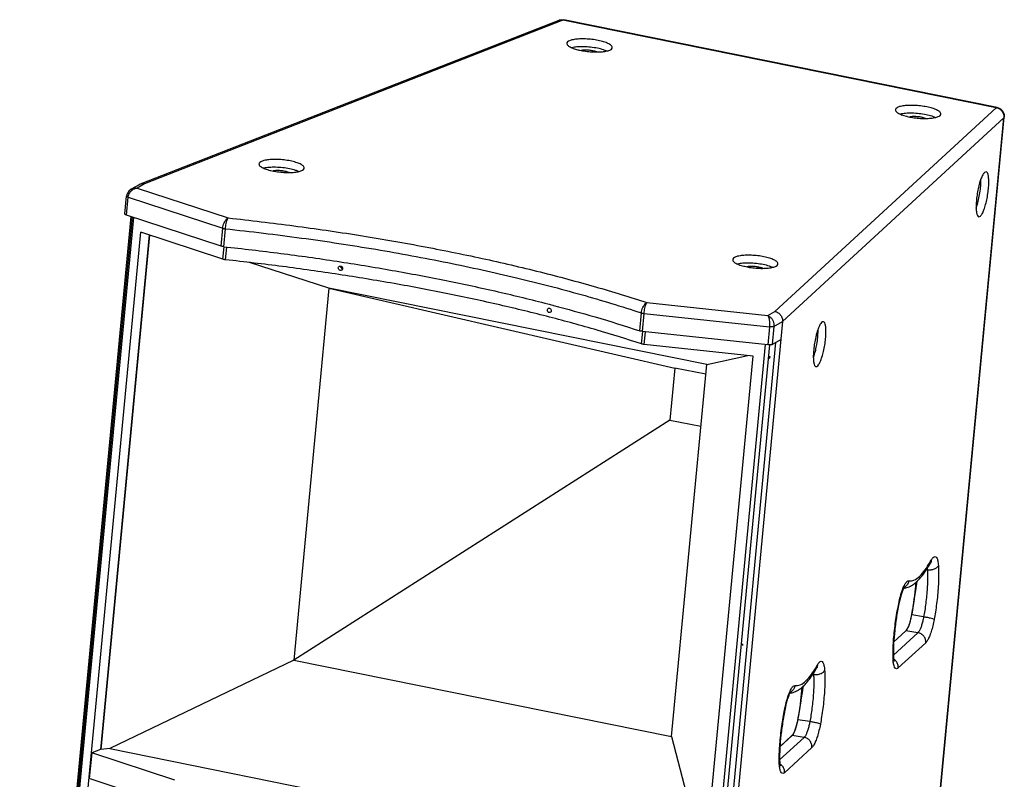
# Model space of a CAD drawing. Header units: inches. Extents: x 9801 to 15852, y -1049 to 3517.
# Tile 19 of 24: x 13956 to 14352, y 2504 to 2809. Entities that reach past the tile are written whole.
import ezdxf

# ---------------------------------------------------------------- set-up
doc = ezdxf.new("R2010")
doc.units = ezdxf.units.IN
doc.header["$LTSCALE"] = 17
doc.header["$MEASUREMENT"] = 0
doc.layers.get('0').update_dxf_attribs({"linetype": 'CONTINUOUS'})
for name, color, linetype in [('3_ALL_AXES', 7, 'CONTINUOUS'), ('6_ALL_SURFS', 7, 'CONTINUOUS'), ('7_ALL_FEATURES', 7, 'CONTINUOUS')]:
    doc.layers.add(name, color=color, linetype=linetype)

msp = doc.modelspace()

# ---------------------------------------------------------------- linework, layer by layer
at = {"color": 7, "linetype": 'Continuous'}
for p, q in [((14001.35, 2729.42), (13956.52, 2255.87)), ((14001.98, 2729.21), (13957.13, 2255.43)), ((14080.45, 2700.85), (14219.3, 2668.72)), ((14210.84, 2204.12), (14255.71, 2678.17)), ((14212.62, 2204.26), (14257.46, 2677.99)), ((14259.82, 2679.01), (14215.02, 2205.64)), ((14275.79, 2675.46), (14275.91, 2675.93)), ((14219.3, 2668.72), (14217.33, 2647.85)), ((14231.78, 2666.2), (14219.3, 2668.72)), ((14217.33, 2647.85), (14066.31, 2551.45)), ((14217.33, 2647.85), (14229.8, 2645.33)), ((14321.7, 2590.49), (14321.9, 2590.83)), ((14321.9, 2590.83), (14322.28, 2591.5)), ((14320.76, 2587.6), (14320.26, 2587.68)), ((14310.8, 2579.78), (14310.92, 2580.08)), ((14311.34, 2580.26), (14311.62, 2580.31)), ((14309.4, 2574.76), (14309.43, 2574.93)), ((14309.43, 2574.93), (14309.49, 2574.74)), ((14309.53, 2574.91), (14309.49, 2574.74)), ((14314.39, 2569.57), (14314.18, 2568.5)), ((14314.47, 2570.01), (14314.39, 2569.57)), ((14319.27, 2568.78), (14314.49, 2569.56)), ((14307.28, 2558.7), (14312.18, 2563.22)), ((14307.28, 2558.76), (14312.09, 2563.19)), ((14312.55, 2563.79), (14312.09, 2563.19)), ((14312.09, 2563.19), (14312.1, 2563.2)), ((14316.97, 2562.44), (14312.18, 2563.22)), ((14316.97, 2562.44), (14307.12, 2553.37)), ((14320.1, 2558.43), (14309.07, 2548.27)), ((14306.97, 2552.57), (14306.97, 2553.19)), ((14306.97, 2552.57), (14307.11, 2553.18)), ((14307.09, 2550.61), (14307.07, 2550.81)), ((14307.28, 2551.11), (14307.36, 2550.84)), ((14276.01, 2548.42), (14276.21, 2548.77)), ((14276.21, 2548.77), (14276.59, 2549.44)), ((14275.06, 2545.54), (14274.56, 2545.62)), ((14265.11, 2537.71), (14265.23, 2538.02)), ((14265.65, 2538.2), (14265.93, 2538.24)), ((14263.7, 2532.7), (14263.74, 2532.87)), ((14263.74, 2532.87), (14263.8, 2532.68)), ((14263.83, 2532.85), (14263.8, 2532.68)), ((14268.7, 2527.51), (14268.48, 2526.44)), ((14268.78, 2527.94), (14268.7, 2527.51)), ((14273.58, 2526.72), (14268.79, 2527.5)), ((14271.27, 2520.37), (14261.42, 2511.31)), ((14261.58, 2516.63), (14266.49, 2521.15)), ((14261.59, 2516.7), (14266.4, 2521.13)), ((14266.86, 2521.72), (14266.4, 2521.13)), ((14266.4, 2521.13), (14266.4, 2521.13)), ((14271.27, 2520.37), (14266.49, 2521.15)), ((14274.41, 2516.36), (14263.38, 2506.21)), ((14261.28, 2510.51), (14261.27, 2511.12)), ((14261.28, 2510.51), (14261.42, 2511.12)), ((14261.4, 2508.55), (14261.37, 2508.75)), ((14261.59, 2509.05), (14261.67, 2508.77))]:
    msp.add_line(p, q, dxfattribs=at)
for points in [[(14316.04, 2582.59), (14316.03, 2582.42), (14315.94, 2581.21), (14315.82, 2579.95), (14315.7, 2578.65), (14315.55, 2577.3), (14315.38, 2575.91), (14315.19, 2574.48), (14314.97, 2573.02), (14314.74, 2571.53), (14314.47, 2570.01)], [(14314.18, 2568.5), (14313.68, 2566.57), (14313.13, 2564.96), (14312.55, 2563.79)], [(14270.35, 2540.53), (14270.34, 2540.35), (14270.24, 2539.14), (14270.13, 2537.89), (14270, 2536.58), (14269.85, 2535.24), (14269.68, 2533.85), (14269.49, 2532.42), (14269.28, 2530.96), (14269.04, 2529.46), (14268.78, 2527.94)], [(14268.48, 2526.44), (14267.99, 2524.51), (14267.43, 2522.9), (14266.86, 2521.72)]]:
    msp.add_lwpolyline(points, dxfattribs=at)
for points, start_tangent, end_tangent in [([(14278.97, 2687.3), (14278.67, 2687.29), (14277.99, 2686.67), (14277.26, 2685.36), (14276.56, 2683.48), (14276.39, 2682.9)], (-0.986693, 0.162596), (-0.281067, -0.959688)), ([(14279.91, 2680.52), (14280.05, 2682.9), (14279.98, 2684.9), (14279.71, 2686.38), (14279.26, 2687.2), (14278.97, 2687.3)], (0.094235, 0.99555), (-0.986693, 0.162596)), ([(14275.95, 2681.25), (14275.94, 2681.18), (14275.44, 2678.65)], (-0.229237, -0.973371), (-0.160899, -0.986971)), ([(14276.39, 2682.9), (14275.95, 2681.25)], (-0.281067, -0.959688), (-0.229237, -0.973371)), ([(14276.74, 2681.03), (14276.88, 2683.63), (14276.87, 2684.25)], (0.094235, 0.99555), (-0.029423, 0.999567)), ([(14275.44, 2678.65), (14275.11, 2676.09)], (-0.160899, -0.986971), (-0.094235, -0.99555)), ([(14275.91, 2675.93), (14276.37, 2678.22), (14276.74, 2681.03)], (0.226094, 0.974105), (0.094235, 0.99555)), ([(14276.04, 2669.31), (14276.35, 2669.32), (14277.03, 2669.95), (14277.75, 2671.25), (14278.45, 2673.13), (14279.08, 2675.43), (14279.58, 2677.96), (14279.91, 2680.52)], (0.986693, -0.162596), (0.094235, 0.99555)), ([(14257.52, 2673.31), (14257.45, 2673.27), (14257.39, 2673.13), (14257.35, 2672.95)], (-0.9867, 0.16255), (-0.094235, -0.99555)), ([(14257.58, 2673.08), (14257.57, 2673.24), (14257.52, 2673.31), (14257.52, 2673.31)], (0.094235, 0.99555), (-0.9867, 0.16255)), ([(14275.11, 2676.09), (14274.97, 2673.72), (14275.04, 2671.71), (14275.31, 2670.24), (14275.76, 2669.42), (14276.04, 2669.31)], (-0.094235, -0.99555), (0.986693, -0.162596)), ([(14275.01, 2672.84), (14275.08, 2673.03), (14275.79, 2675.46)], (0.35302, 0.935616), (0.237578, 0.971369)), ([(14257.35, 2672.95), (14257.35, 2672.79), (14257.4, 2672.72), (14257.4, 2672.72)], (-0.094235, -0.99555), (0.9867, -0.16255)), ([(14257.4, 2672.72), (14257.47, 2672.76), (14257.54, 2672.89), (14257.58, 2673.08)], (0.9867, -0.16255), (0.094235, 0.99555)), ([(14313.33, 2583.27), (14315.38, 2583.57), (14317.59, 2585.07), (14319.9, 2587.73), (14321.7, 2590.49)], (0.988697, -0.149929), (0.507507, 0.861648)), ([(14314.39, 2581.35), (14315.73, 2582.26), (14318.77, 2585.4), (14321.97, 2590.32)], (0.864288, 0.502997), (0.48613, 0.873887)), ([(14322.18, 2590.65), (14321.97, 2590.32)], (0.928584, 0.371122), (-0.48613, -0.873887)), ([(14322.13, 2590.66), (14322, 2590.37), (14321.97, 2590.32)], (-0.341496, -0.939883), (-0.486712, -0.873562)), ([(14322.28, 2591.5), (14322.13, 2590.66)], (-0.016363, -0.999866), (-0.341496, -0.939883)), ([(14322.28, 2591.5), (14323.11, 2592.66), (14323.87, 2593.02), (14324.49, 2592.58), (14324.95, 2591.36), (14325.2, 2589.45)], (0.48613, 0.873887), (0.062719, -0.998031)), ([(14320.76, 2587.6), (14320.84, 2585.58), (14320.83, 2583.12), (14320.71, 2580.31), (14320.47, 2577.29), (14320.12, 2574.24), (14319.71, 2571.35), (14319.27, 2568.78)], (0.062719, -0.998031), (-0.180949, -0.983492)), ([(14320.68, 2588.31), (14320.76, 2587.6)], (0.137225, -0.99054), (0.062719, -0.998031)), ([(14325.2, 2589.45), (14324.56, 2588.57), (14323.49, 2587.91), (14322.15, 2587.57), (14320.76, 2587.6)], (-0.378882, -0.925445), (-0.986996, 0.160745)), ([(14325.2, 2589.45), (14325.29, 2587.12), (14325.28, 2584.29), (14325.14, 2581.05), (14324.87, 2577.57), (14324.47, 2574.06), (14323.99, 2570.72), (14323.49, 2567.77)], (0.062719, -0.998031), (-0.180949, -0.983492)), ([(14310.92, 2580.08), (14311.76, 2581.87), (14312.58, 2582.96), (14313.33, 2583.27)], (0.370112, 0.928987), (0.988697, -0.149929)), ([(14313.33, 2583.27), (14312.85, 2581.95), (14311.91, 2580.92), (14311.49, 2580.65)], (-0.160175, -0.987089), (-0.879009, -0.476805)), ([(14314.79, 2571.23), (14315.07, 2572.9), (14315.34, 2574.56), (14315.6, 2576.2), (14315.85, 2577.81), (14316.09, 2579.37), (14316.33, 2580.89), (14316.57, 2582.36), (14316.74, 2583.31)], (0.172225, 0.985058), (0.176809, 0.984245)), ([(14309.43, 2574.93), (14310.13, 2577.72), (14310.8, 2579.78)], (0.209437, 0.977822), (0.354354, 0.935111)), ([(14311.57, 2580.87), (14311.49, 2580.76), (14311.14, 2580.1), (14310.65, 2578.91), (14310.08, 2577.13), (14309.53, 2574.91)], (-0.567605, -0.823301), (-0.213937, -0.976848)), ([(14311.62, 2580.31), (14312.57, 2580.54), (14314.39, 2581.35)], (0.984815, 0.173606), (0.864288, 0.502997)), ([(14306.97, 2553.19), (14306.99, 2555.11), (14307.11, 2558.15), (14307.37, 2561.56), (14307.77, 2565.14), (14308.28, 2568.7), (14308.85, 2572.03), (14309.4, 2574.76)], (-0.00464, 0.999989), (0.20791, 0.978148)), ([(14309.49, 2574.74), (14308.43, 2569.09), (14307.66, 2563.39), (14307.22, 2557.98), (14307.11, 2553.18)], (-0.209437, -0.977822), (0.014303, -0.999898)), ([(14314.49, 2569.56), (14314.79, 2571.23)], (0.183603, 0.983001), (0.172225, 0.985058)), ([(14313.02, 2564.52), (14313.22, 2564.96), (14313.4, 2565.44), (14313.58, 2565.93), (14313.74, 2566.43), (14313.88, 2566.92), (14314.01, 2567.42), (14314.14, 2567.92)], (0.420759, 0.907173), (0.233751, 0.972297)), ([(14314.14, 2567.92), (14314.26, 2568.44), (14314.38, 2568.99), (14314.49, 2569.56)], (0.233751, 0.972297), (0.183666, 0.982989)), ([(14314.39, 2569.57), (14314.43, 2569.57), (14314.49, 2569.56)], (0.461207, 0.887293), (0.98654, -0.163522)), ([(14319.27, 2568.78), (14318.9, 2567.03), (14318.46, 2565.45), (14317.97, 2564.11), (14317.47, 2563.09), (14316.97, 2562.44)], (-0.180949, -0.983492), (-0.735743, -0.67726)), ([(14323.49, 2567.77), (14322.94, 2567.99), (14321.94, 2568.26), (14320.65, 2568.54), (14319.27, 2568.78)], (-0.861525, 0.507715), (-0.986996, 0.160745)), ([(14323.49, 2567.77), (14322.94, 2565.2), (14322.29, 2562.86), (14321.58, 2560.89), (14320.83, 2559.38), (14320.1, 2558.43)], (-0.180949, -0.983492), (-0.735743, -0.67726)), ([(14312.1, 2563.2), (14312.13, 2563.21), (14312.18, 2563.22)], (0.79543, 0.606045), (0.986996, -0.160745)), ([(14312.18, 2563.22), (14312.32, 2563.36), (14312.48, 2563.55), (14312.65, 2563.81)], (0.735743, 0.67726), (0.524423, 0.851458)), ([(14312.65, 2563.81), (14312.83, 2564.13), (14313.02, 2564.52)], (0.524423, 0.851458), (0.420759, 0.907173)), ([(14320.1, 2558.43), (14319.96, 2559.79), (14319.32, 2561.03), (14318.27, 2561.96), (14316.97, 2562.44)], (0.094235, 0.99555), (-0.986996, 0.160745)), ([(14246.42, 2557.45), (14246.42, 2557.3), (14246.47, 2557.23), (14246.47, 2557.23)], (-0.094235, -0.99555), (0.9867, -0.16255)), ([(14246.59, 2557.81), (14246.52, 2557.77), (14246.46, 2557.64), (14246.42, 2557.45)], (-0.9867, 0.16255), (-0.094235, -0.99555)), ([(14246.47, 2557.23), (14246.54, 2557.27), (14246.61, 2557.4), (14246.65, 2557.59)], (0.9867, -0.16255), (0.094235, 0.99555)), ([(14246.65, 2557.59), (14246.64, 2557.74), (14246.59, 2557.81), (14246.59, 2557.81)], (0.094235, 0.99555), (-0.9867, 0.16255)), ([(14276.59, 2549.44), (14277.42, 2550.59), (14278.17, 2550.96), (14278.8, 2550.52), (14279.25, 2549.3), (14279.5, 2547.39)], (0.48613, 0.873887), (0.062719, -0.998031)), ([(14307.07, 2550.81), (14306.97, 2552.57)], (-0.108725, 0.994072), (-0.014303, 0.999898)), ([(14309.07, 2548.27), (14308.4, 2547.94), (14307.83, 2548.23), (14307.38, 2549.14), (14307.09, 2550.61)], (-0.735743, -0.67726), (-0.125247, 0.992126)), ([(14307.11, 2553.18), (14307.18, 2551.92)], (0.014303, -0.999898), (0.017448, -0.999848)), ([(14307.18, 2551.92), (14307.28, 2551.11)], (0.017448, -0.999848), (0.268092, -0.963393)), ([(14309.07, 2548.27), (14308.93, 2549.64), (14308.29, 2550.88), (14307.24, 2551.81)], (0.094235, 0.99555), (-0.858142, 0.513412)), ([(14267.64, 2541.2), (14269.69, 2541.51), (14271.89, 2543), (14274.21, 2545.67), (14276.01, 2548.42)], (0.988697, -0.149929), (0.507507, 0.861648)), ([(14268.69, 2539.28), (14270.03, 2540.2), (14273.07, 2543.33), (14276.27, 2548.25)], (0.864288, 0.502997), (0.48613, 0.873887)), ([(14279.5, 2547.39), (14278.86, 2546.51), (14277.79, 2545.85), (14276.46, 2545.51), (14275.06, 2545.54)], (-0.378882, -0.925445), (-0.986996, 0.160745)), ([(14276.49, 2548.59), (14276.27, 2548.25)], (0.928584, 0.371122), (-0.48613, -0.873887)), ([(14276.43, 2548.6), (14276.3, 2548.31), (14276.27, 2548.25)], (-0.341496, -0.939883), (-0.486712, -0.873562)), ([(14276.59, 2549.44), (14276.43, 2548.6)], (-0.016363, -0.999866), (-0.341496, -0.939883)), ([(14279.5, 2547.39), (14279.6, 2545.06), (14279.59, 2542.22), (14279.45, 2538.98), (14279.17, 2535.51), (14278.78, 2532), (14278.3, 2528.66), (14277.79, 2525.71)], (0.062719, -0.998031), (-0.180949, -0.983492)), ([(14275.06, 2545.54), (14275.14, 2543.52), (14275.13, 2541.06), (14275.01, 2538.25), (14274.77, 2535.23), (14274.43, 2532.18), (14274.01, 2529.29), (14273.58, 2526.72)], (0.062719, -0.998031), (-0.180949, -0.983492)), ([(14274.99, 2546.25), (14275.06, 2545.54)], (0.137225, -0.99054), (0.062719, -0.998031)), ([(14265.88, 2538.81), (14265.8, 2538.69), (14265.45, 2538.04), (14264.96, 2536.84), (14264.39, 2535.07), (14263.83, 2532.85)], (-0.567605, -0.823301), (-0.213937, -0.976848)), ([(14265.23, 2538.02), (14266.06, 2539.81), (14266.89, 2540.9), (14267.64, 2541.2)], (0.370112, 0.928987), (0.988697, -0.149929)), ([(14267.64, 2541.2), (14267.15, 2539.89), (14266.22, 2538.85), (14265.8, 2538.59)], (-0.160175, -0.987089), (-0.879009, -0.476805)), ([(14265.93, 2538.24), (14266.88, 2538.47), (14268.69, 2539.28)], (0.984815, 0.173606), (0.864288, 0.502997)), ([(14269.09, 2529.17), (14269.38, 2530.84), (14269.65, 2532.5), (14269.9, 2534.13), (14270.15, 2535.74), (14270.39, 2537.31), (14270.63, 2538.83), (14270.88, 2540.29), (14271.04, 2541.24)], (0.172225, 0.985058), (0.176809, 0.984245)), ([(14263.74, 2532.87), (14264.43, 2535.66), (14265.11, 2537.71)], (0.209437, 0.977822), (0.354354, 0.935111)), ([(14261.27, 2511.12), (14261.29, 2513.05), (14261.42, 2516.09), (14261.68, 2519.49), (14262.07, 2523.08), (14262.58, 2526.64), (14263.15, 2529.97), (14263.7, 2532.7)], (-0.00464, 0.999989), (0.20791, 0.978148)), ([(14263.8, 2532.68), (14262.74, 2527.02), (14261.97, 2521.33), (14261.52, 2515.92), (14261.42, 2511.12)], (-0.209437, -0.977822), (0.014303, -0.999898)), ([(14268.44, 2525.86), (14268.56, 2526.38), (14268.68, 2526.92), (14268.79, 2527.5)], (0.233751, 0.972297), (0.183666, 0.982989)), ([(14268.7, 2527.51), (14268.74, 2527.51), (14268.79, 2527.5)], (0.461207, 0.887293), (0.98654, -0.163522)), ([(14268.79, 2527.5), (14269.09, 2529.17)], (0.183603, 0.983001), (0.172225, 0.985058)), ([(14267.33, 2522.46), (14267.52, 2522.9), (14267.71, 2523.37), (14267.88, 2523.87), (14268.04, 2524.37), (14268.18, 2524.86), (14268.32, 2525.35), (14268.44, 2525.86)], (0.420759, 0.907173), (0.233751, 0.972297)), ([(14273.58, 2526.72), (14273.2, 2524.97), (14272.76, 2523.39), (14272.28, 2522.05), (14271.77, 2521.03), (14271.27, 2520.37)], (-0.180949, -0.983492), (-0.735743, -0.67726)), ([(14277.79, 2525.71), (14277.24, 2525.92), (14276.24, 2526.19), (14274.96, 2526.47), (14273.58, 2526.72)], (-0.861525, 0.507715), (-0.986996, 0.160745)), ([(14277.79, 2525.71), (14277.24, 2523.13), (14276.59, 2520.8), (14275.88, 2518.83), (14275.14, 2517.32), (14274.41, 2516.36)], (-0.180949, -0.983492), (-0.735743, -0.67726)), ([(14266.4, 2521.13), (14266.43, 2521.15), (14266.49, 2521.15)], (0.79543, 0.606045), (0.986996, -0.160745)), ([(14266.49, 2521.15), (14266.63, 2521.29), (14266.78, 2521.49), (14266.95, 2521.74)], (0.735743, 0.67726), (0.524423, 0.851458)), ([(14266.95, 2521.74), (14267.14, 2522.07), (14267.33, 2522.46)], (0.524423, 0.851458), (0.420759, 0.907173)), ([(14274.41, 2516.36), (14274.27, 2517.73), (14273.62, 2518.97), (14272.57, 2519.9), (14271.27, 2520.37)], (0.094235, 0.99555), (-0.986996, 0.160745)), ([(14261.42, 2511.12), (14261.48, 2509.86)], (0.014303, -0.999898), (0.017448, -0.999848)), ([(14261.37, 2508.75), (14261.28, 2510.51)], (-0.108725, 0.994072), (-0.014303, 0.999898)), ([(14263.38, 2506.21), (14262.7, 2505.87), (14262.13, 2506.17), (14261.69, 2507.08), (14261.4, 2508.55)], (-0.735743, -0.67726), (-0.125247, 0.992126)), ([(14261.48, 2509.86), (14261.59, 2509.05)], (0.017448, -0.999848), (0.268092, -0.963393)), ([(14263.38, 2506.21), (14263.24, 2507.57), (14262.59, 2508.81), (14261.54, 2509.74)], (0.094235, 0.99555), (-0.858142, 0.513412))]:
    msp.add_spline(points, degree=3, dxfattribs=dict(at, start_tangent=start_tangent, end_tangent=end_tangent))
at = {"layer": '3_ALL_AXES', "color": 7, "linetype": 'Continuous'}
for p, q in [((14180.41, 2796.53), (14180.49, 2796.51)), ((14180.49, 2796.51), (14180.74, 2796.45)), ((14312.4, 2769.84), (14312.48, 2769.82)), ((14312.48, 2769.82), (14312.72, 2769.76)), ((14056.76, 2748.12), (14056.84, 2748.1)), ((14056.84, 2748.1), (14057.08, 2748.04)), ((14344.37, 2747.53), (14343.73, 2747.26)), ((14341.76, 2743.04), (14341.63, 2742.57)), ((14341.43, 2729.47), (14342.07, 2729.74)), ((14247.01, 2709.65), (14247.09, 2709.63)), ((14247.09, 2709.63), (14247.33, 2709.57))]:
    msp.add_line(p, q, dxfattribs=at)
for points, start_tangent, end_tangent in [([(14176.66, 2799.98), (14176.02, 2799.35), (14175.98, 2799.14)], (-0.867101, -0.498132), (-0.035417, -0.999373)), ([(14194.17, 2797.42), (14194.05, 2797.94), (14193.23, 2798.69), (14191.76, 2799.4), (14189.74, 2800.03), (14187.35, 2800.52), (14184.77, 2800.82), (14182.21, 2800.92), (14179.89, 2800.8), (14177.99, 2800.48), (14176.66, 2799.98)], (0.035417, 0.999373), (-0.867101, -0.498132)), ([(14175.98, 2799.14), (14176.11, 2798.63), (14176.92, 2797.88)], (-0.035417, -0.999373), (0.858397, -0.512986)), ([(14176.92, 2797.88), (14178.4, 2797.16), (14180.41, 2796.53)], (0.858397, -0.512986), (0.970257, -0.242077)), ([(14191.88, 2796.06), (14190.71, 2796.51), (14188.28, 2797.13), (14185.51, 2797.56), (14182.67, 2797.75), (14180.03, 2797.68), (14177.95, 2797.38)], (-0.918004, 0.39657), (-0.97636, -0.216152)), ([(14180.74, 2796.45), (14182.81, 2796.05), (14185.39, 2795.74), (14187.94, 2795.65), (14190.26, 2795.76), (14192.16, 2796.08), (14193.49, 2796.58)], (0.973316, -0.22947), (0.867101, 0.498132)), ([(14188.07, 2795.67), (14187.19, 2795.95), (14185.75, 2796.24), (14184.2, 2796.4), (14182.71, 2796.4), (14181.69, 2796.29)], (-0.935732, 0.352711), (-0.985311, -0.170769)), ([(14193.49, 2796.58), (14194.13, 2797.22), (14194.17, 2797.42)], (0.867101, 0.498132), (0.035417, 0.999373)), ([(14307.97, 2772.45), (14308.09, 2771.93), (14308.91, 2771.18)], (-0.035417, -0.999373), (0.858397, -0.512986)), ([(14308.65, 2773.29), (14308, 2772.65), (14307.97, 2772.45)], (-0.867101, -0.498132), (-0.035417, -0.999373)), ([(14326.15, 2770.73), (14326.03, 2771.25), (14325.22, 2772), (14323.74, 2772.71), (14321.72, 2773.34), (14319.33, 2773.82), (14316.75, 2774.13), (14314.2, 2774.22), (14311.88, 2774.11), (14309.98, 2773.79), (14308.65, 2773.29)], (0.035417, 0.999373), (-0.867101, -0.498132)), ([(14308.91, 2771.18), (14310.38, 2770.47), (14312.4, 2769.84)], (0.858397, -0.512986), (0.970257, -0.242077)), ([(14323.86, 2769.37), (14322.69, 2769.82), (14320.26, 2770.44), (14317.49, 2770.87), (14314.65, 2771.06), (14312.01, 2770.99), (14309.93, 2770.69)], (-0.918004, 0.39657), (-0.97636, -0.216152)), ([(14312.72, 2769.76), (14314.79, 2769.36), (14317.37, 2769.05), (14319.92, 2768.95), (14322.24, 2769.07), (14324.15, 2769.39), (14325.47, 2769.89)], (0.973316, -0.22947), (0.867101, 0.498132)), ([(14320.05, 2768.97), (14319.18, 2769.26), (14317.74, 2769.55), (14316.18, 2769.7), (14314.7, 2769.71), (14313.68, 2769.59)], (-0.935732, 0.352711), (-0.985311, -0.170769)), ([(14325.47, 2769.89), (14326.12, 2770.52), (14326.15, 2770.73)], (0.867101, 0.498132), (0.035417, 0.999373)), ([(14070.51, 2749.01), (14070.39, 2749.53), (14069.58, 2750.28), (14068.1, 2750.99), (14066.08, 2751.62), (14063.69, 2752.11), (14061.11, 2752.41), (14058.56, 2752.51), (14056.24, 2752.39), (14054.34, 2752.07), (14053.01, 2751.57)], (0.035417, 0.999373), (-0.867101, -0.498132)), ([(14052.33, 2750.73), (14052.45, 2750.22), (14053.26, 2749.47)], (-0.035417, -0.999373), (0.858397, -0.512986)), ([(14053.01, 2751.57), (14052.36, 2750.94), (14052.33, 2750.73)], (-0.867101, -0.498132), (-0.035417, -0.999373)), ([(14053.26, 2749.47), (14054.74, 2748.75), (14056.76, 2748.12)], (0.858397, -0.512986), (0.970257, -0.242077)), ([(14068.22, 2747.65), (14067.05, 2748.1), (14064.62, 2748.72), (14061.85, 2749.15), (14059.01, 2749.34), (14056.37, 2749.27), (14054.29, 2748.97)], (-0.918004, 0.39657), (-0.97636, -0.216152)), ([(14069.83, 2748.17), (14070.48, 2748.81), (14070.51, 2749.01)], (0.867101, 0.498132), (0.035417, 0.999373)), ([(14057.08, 2748.04), (14059.15, 2747.64), (14061.73, 2747.33), (14064.28, 2747.24), (14066.6, 2747.35), (14068.51, 2747.67), (14069.83, 2748.17)], (0.973316, -0.22947), (0.867101, 0.498132)), ([(14064.41, 2747.26), (14063.54, 2747.54), (14062.1, 2747.83), (14060.54, 2747.99), (14059.06, 2747.99), (14058.04, 2747.88)], (-0.935732, 0.352711), (-0.985311, -0.170769)), ([(14340.38, 2732.99), (14340.47, 2733.23), (14341.19, 2735.66), (14341.76, 2738.41), (14342.13, 2741.23), (14342.27, 2743.83), (14342.26, 2744.48)], (0.342953, 0.939353), (-0.030342, 0.99954)), ([(14343.73, 2747.26), (14343.02, 2746.28), (14342.3, 2744.68), (14341.76, 2743.04)], (-0.735743, -0.67726), (-0.278709, -0.960376)), ([(14342.07, 2729.74), (14342.78, 2730.72), (14343.5, 2732.32), (14344.17, 2734.43), (14344.74, 2736.87), (14345.16, 2739.44), (14345.4, 2741.94), (14345.43, 2744.15), (14345.26, 2745.91), (14344.9, 2747.07), (14344.37, 2747.53)], (0.735743, 0.67726), (-0.988949, 0.148256)), ([(14341.63, 2742.57), (14341.06, 2740.13), (14340.64, 2737.56), (14340.4, 2735.06), (14340.37, 2732.85), (14340.54, 2731.09), (14340.9, 2729.93), (14341.43, 2729.47)], (-0.262698, -0.964878), (0.988949, -0.148256)), ([(14243.26, 2713.1), (14242.61, 2712.46), (14242.58, 2712.26)], (-0.867101, -0.498132), (-0.035417, -0.999373)), ([(14260.76, 2710.53), (14260.64, 2711.05), (14259.83, 2711.8), (14258.35, 2712.52), (14256.33, 2713.14), (14253.94, 2713.63), (14251.36, 2713.93), (14248.81, 2714.03), (14246.49, 2713.91), (14244.58, 2713.59), (14243.26, 2713.1)], (0.035417, 0.999373), (-0.867101, -0.498132)), ([(14084.55, 2708.15), (14084.27, 2708.51), (14084.19, 2708.96)], (-0.792559, 0.609795), (0.094235, 0.99555)), ([(14084.19, 2708.96), (14084.35, 2709.37), (14084.4, 2709.44)], (0.094235, 0.99555), (0.682453, 0.730929)), ([(14084.4, 2709.44), (14084.7, 2709.64), (14085.15, 2709.68), (14085.57, 2709.5)], (0.682453, 0.730929), (0.792022, -0.610492)), ([(14084.98, 2709.67), (14085.1, 2709.27), (14085.5, 2708.89), (14085.91, 2708.8)], (0.063482, -0.997983), (0.999984, 0.005696)), ([(14085.57, 2709.5), (14085.86, 2709.14), (14085.93, 2708.69)], (0.792022, -0.610492), (-0.094235, -0.99555)), ([(14242.58, 2712.26), (14242.7, 2711.74), (14243.51, 2710.99)], (-0.035417, -0.999373), (0.858397, -0.512986)), ([(14243.51, 2710.99), (14244.99, 2710.27), (14247.01, 2709.65)], (0.858397, -0.512986), (0.970257, -0.242077)), ([(14258.47, 2709.18), (14257.3, 2709.62), (14254.87, 2710.25), (14252.1, 2710.67), (14249.26, 2710.86), (14246.62, 2710.79), (14244.54, 2710.5)], (-0.918004, 0.39657), (-0.97636, -0.216152)), ([(14247.33, 2709.57), (14249.4, 2709.16), (14251.98, 2708.86), (14254.53, 2708.76), (14256.85, 2708.88), (14258.75, 2709.2), (14260.08, 2709.69)], (0.973316, -0.22947), (0.867101, 0.498132)), ([(14254.66, 2708.78), (14253.78, 2709.06), (14252.35, 2709.35), (14250.79, 2709.51), (14249.31, 2709.51), (14248.29, 2709.4)], (-0.935732, 0.352711), (-0.985311, -0.170769)), ([(14260.08, 2709.69), (14260.73, 2710.33), (14260.76, 2710.53)], (0.867101, 0.498132), (0.035417, 0.999373)), ([(14085.72, 2708.21), (14085.43, 2708.01), (14084.98, 2707.96), (14084.55, 2708.15)], (-0.68251, -0.730876), (-0.792559, 0.609795)), ([(14085.93, 2708.69), (14085.78, 2708.28), (14085.72, 2708.21)], (-0.094235, -0.99555), (-0.68251, -0.730876)), ([(14168.22, 2691.6), (14168.16, 2692.06)], (-0.344856, 0.938656), (0.094235, 0.99555)), ([(14168.16, 2692.06), (14168.3, 2692.46), (14168.61, 2692.71), (14168.62, 2692.71)], (0.094235, 0.99555), (0.942299, 0.334773)), ([(14168.47, 2691.22), (14168.22, 2691.6)], (-0.718467, 0.695561), (-0.344856, 0.938656)), ([(14169.22, 2691.02), (14168.84, 2691), (14168.47, 2691.22)], (-0.942264, -0.334872), (-0.718467, 0.695561)), ([(14168.62, 2692.71), (14169, 2692.73), (14169.37, 2692.51)], (0.942299, 0.334773), (0.717549, -0.696508)), ([(14169.68, 2691.67), (14169.54, 2691.26), (14169.23, 2691.02), (14169.22, 2691.02)], (-0.094235, -0.99555), (-0.942264, -0.334872)), ([(14169.37, 2692.51), (14169.62, 2692.12)], (0.717549, -0.696508), (0.343451, -0.939171)), ([(14169.62, 2692.12), (14169.68, 2691.67)], (0.343451, -0.939171), (-0.094235, -0.99555))]:
    msp.add_spline(points, degree=3, dxfattribs=dict(at, start_tangent=start_tangent, end_tangent=end_tangent))
at = {"layer": '6_ALL_SURFS', "color": 7, "linetype": 'Continuous'}
for p, q in [((14080.45, 2700.85), (14048.5, 2711.06)), ((14080.45, 2700.85), (14066.31, 2551.45)), ((14232.15, 2670.17), (14080.45, 2700.85)), ((14232.15, 2670.17), (14248.7, 2673.74)), ((14218.01, 2520.77), (14232.15, 2670.17)), ((14066.31, 2551.45), (14218.01, 2520.77))]:
    msp.add_line(p, q, dxfattribs=at)
at = {"layer": '7_ALL_FEATURES', "color": 7, "linetype": 'Continuous'}
for p, q in [((14172.74, 2808.36), (14004.61, 2742.54)), ((14174.38, 2808.46), (14006.31, 2742.66)), ((14174.38, 2808.46), (14174.77, 2808.54)), ((14348.39, 2773.27), (14174.38, 2808.46)), ((14348.78, 2773.35), (14174.77, 2808.54)), ((14259.51, 2691.45), (14348.39, 2773.27)), ((14348.39, 2773.27), (14348.78, 2773.35)), ((14262.58, 2687.38), (14351.52, 2769.26)), ((14305.21, 2279.94), (14351.52, 2769.26)), ((14305.33, 2280.16), (14351.65, 2769.48)), ((14351.52, 2769.26), (14351.65, 2769.48)), ((14004.24, 2742.36), (14001.01, 2740.51)), ((14006.31, 2742.66), (14003.43, 2741.01)), ((14003.43, 2741.01), (14040.01, 2728.99)), ((14004.61, 2742.54), (14004.24, 2742.36)), ((13998.49, 2730.6), (13999.17, 2737.78)), ((13999.1, 2730.16), (13999.78, 2737.34)), ((13999.41, 2738.74), (13999.17, 2737.78)), ((13999.78, 2737.34), (14037.78, 2724.86)), ((14000.93, 2729.56), (13956.23, 2257.28)), ((14037.1, 2717.67), (13999.1, 2730.16)), ((14037.1, 2717.67), (14037.78, 2724.86)), ((14038.16, 2717.46), (14038.84, 2724.64)), ((13961.06, 2260.36), (14004.87, 2723.25)), ((14008.17, 2722.16), (13988.62, 2515.59)), ((14008.38, 2722.09), (13988.83, 2515.55)), ((14037.86, 2712.41), (14004.87, 2723.25)), ((14037.86, 2712.41), (14038.33, 2717.44)), ((14038.91, 2712.19), (14039.4, 2717.32)), ((14170.3, 2693.97), (14170.57, 2693.9)), ((14208.16, 2694.98), (14256.64, 2689.8)), ((14205.24, 2683.67), (14205.92, 2690.85)), ((14206.3, 2683.45), (14206.98, 2690.64)), ((14206.98, 2690.64), (14257.35, 2685.25)), ((14256.64, 2689.8), (14259.51, 2691.45)), ((14262.58, 2687.38), (14216.27, 2198.07)), ((14257.35, 2685.25), (14256.67, 2678.07)), ((14259.13, 2685.4), (14258.45, 2678.22)), ((14259.13, 2685.4), (14262.58, 2687.38)), ((14206.01, 2678.4), (14206.49, 2683.44)), ((14256.67, 2678.07), (14206.3, 2683.45)), ((14207.07, 2678.19), (14207.55, 2683.32)), ((14250.78, 2673.51), (14207.07, 2678.19)), ((14258.45, 2678.22), (14261.9, 2680.2)), ((14206.97, 2210.63), (14250.78, 2673.51)), ((14066.31, 2551.45), (13992.39, 2515.89)), ((14218.01, 2520.77), (14231.43, 2469.01)), ((13988.62, 2515.59), (13985.14, 2514.23)), ((13988.83, 2515.55), (13988.62, 2515.59)), ((13992.39, 2515.89), (13988.83, 2515.55)), ((13992.39, 2515.89), (14103.83, 2493.35)), ((13985.14, 2514.23), (13984.16, 2503.89)), ((14018.53, 2503.22), (13985.14, 2514.23)), ((14017.55, 2492.88), (13984.16, 2503.89))]:
    msp.add_line(p, q, dxfattribs=at)
msp.add_lwpolyline([(14001.01, 2740.51), (14000.02, 2739.71), (13999.41, 2738.74)], dxfattribs=at)
for points, start_tangent, end_tangent in [([(14172.74, 2808.36), (14173.53, 2808.57), (14174.35, 2808.6), (14174.4, 2808.59)], (0.931184, 0.36455), (0.995361, -0.096215)), ([(14174.38, 2808.46), (14173.17, 2808.49), (14172.74, 2808.36)], (-0.971035, 0.238936), (-0.930705, -0.365771)), ([(14174.4, 2808.59), (14174.77, 2808.54)], (0.995361, -0.096215), (0.98008, -0.198602)), ([(14348.39, 2773.27), (14348.72, 2773.2)], (0.986996, -0.160745), (0.967504, -0.252857)), ([(14348.72, 2773.2), (14349.68, 2772.8)], (0.967504, -0.252857), (0.860434, -0.509561)), ([(14348.78, 2773.35), (14349.88, 2772.93)], (0.980156, -0.198228), (0.86458, -0.502494)), ([(14349.68, 2772.8), (14350.74, 2771.87), (14351.38, 2770.62)], (0.860434, -0.509561), (0.288338, -0.957529)), ([(14349.88, 2772.93), (14350.77, 2772.19), (14351.39, 2771.19), (14351.66, 2770.01)], (0.86458, -0.502494), (0.053239, -0.998582)), ([(14351.38, 2770.62), (14351.54, 2769.46)], (0.288338, -0.957529), (-0.033143, -0.999451)), ([(14351.54, 2769.46), (14351.52, 2769.26)], (-0.033143, -0.999451), (-0.094235, -0.99555)), ([(14351.66, 2770.01), (14351.65, 2769.48)], (0.053239, -0.998582), (-0.094765, -0.9955)), ([(14001.01, 2740.51), (14001.08, 2740.54), (14002.2, 2740.95), (14003.43, 2741.01)], (0.866793, 0.498667), (0.99541, -0.095707)), ([(14001.36, 2740.18), (14002.35, 2740.76)], (0.784746, 0.619817), (0.928089, 0.372359)), ([(14002.35, 2740.76), (14003.43, 2741.01)], (0.928089, 0.372359), (0.997912, 0.064581)), ([(14006.31, 2742.66), (14005.05, 2742.67), (14004.61, 2742.54)], (-0.97593, 0.218083), (-0.930853, -0.365393)), ([(13999.17, 2737.78), (13999.17, 2737.76), (13999.33, 2737.55), (13999.78, 2737.34)], (-0.20426, -0.978917), (0.950017, -0.312199)), ([(13999.78, 2737.34), (13999.82, 2737.63)], (0.094326, 0.995541), (0.170193, 0.985411)), ([(13999.82, 2737.63), (14000.02, 2738.37), (14000.56, 2739.35)], (0.170193, 0.985411), (0.593049, 0.805167)), ([(14000.56, 2739.35), (14001.36, 2740.18)], (0.593049, 0.805167), (0.784746, 0.619817)), ([(13999.1, 2730.16), (13998.74, 2730.31), (13998.53, 2730.47), (13998.49, 2730.6)], (-0.950024, 0.312178), (0.022417, 0.999749)), ([(14037.78, 2724.86), (14037.97, 2725.94), (14038.33, 2727), (14038.82, 2727.92), (14039.4, 2728.6), (14040.01, 2728.99)], (0.093539, 0.995616), (0.93846, 0.345389)), ([(14038.84, 2724.64), (14038.98, 2725.74), (14039.19, 2726.82), (14039.45, 2727.79), (14039.73, 2728.54), (14040.01, 2728.99)], (0.094153, 0.995558), (0.690735, 0.723108)), ([(14040.01, 2728.99), (14066.37, 2725.84), (14092.27, 2722.07), (14117.52, 2717.69), (14141.92, 2712.76), (14165.29, 2707.3), (14187.42, 2701.36), (14208.16, 2694.98)], (0.994385, -0.105822), (0.949784, -0.312906)), ([(14037.78, 2724.86), (14038.1, 2724.77), (14038.46, 2724.69), (14038.84, 2724.64)], (0.950025, -0.312175), (0.994447, -0.105242)), ([(14038.84, 2724.64), (14069.4, 2720.94), (14099.26, 2716.4), (14128.14, 2711.05), (14155.74, 2704.97), (14181.75, 2698.22), (14205.92, 2690.85)], (0.994447, -0.105241), (0.949489, -0.3138)), ([(14038.16, 2717.46), (14037.6, 2717.55), (14037.1, 2717.67)], (-0.994447, 0.105241), (-0.950024, 0.312178)), ([(14038.16, 2717.46), (14061.05, 2714.78), (14083.67, 2711.6), (14105.85, 2707.96), (14127.46, 2703.87), (14148.34, 2699.37), (14168.35, 2694.48), (14170.3, 2693.97)], (0.994447, -0.105241), (0.967138, -0.25425)), ([(14038.91, 2712.19), (14038.35, 2712.28), (14037.86, 2712.41)], (-0.994334, 0.106302), (-0.950024, 0.312178)), ([(14206.01, 2678.4), (14188.09, 2683.95), (14169.05, 2689.18), (14149.03, 2694.06), (14128.15, 2698.56), (14106.56, 2702.65), (14084.39, 2706.3), (14061.79, 2709.49), (14038.91, 2712.19)], (-0.950026, 0.31217), (-0.994334, 0.106302)), ([(14170.57, 2693.9), (14187.36, 2689.23), (14205.24, 2683.67)], (0.967036, -0.254641), (0.949489, -0.3138)), ([(14205.92, 2690.85), (14206.12, 2691.94), (14206.48, 2693), (14206.97, 2693.91), (14207.55, 2694.6), (14208.16, 2694.98)], (0.093984, 0.995574), (0.938816, 0.344418)), ([(14206.98, 2690.64), (14207.12, 2691.74), (14207.33, 2692.82), (14207.6, 2693.79), (14207.88, 2694.53), (14208.16, 2694.98)], (0.094812, 0.995495), (0.693849, 0.720121)), ([(14205.92, 2690.85), (14206.24, 2690.76), (14206.6, 2690.69), (14206.98, 2690.64)], (0.94949, -0.313798), (0.994334, -0.106298)), ([(14256.64, 2689.8), (14256.95, 2689.27), (14257.2, 2688.44), (14257.35, 2687.42), (14257.4, 2686.32), (14257.35, 2685.25)], (0.693354, -0.720597), (-0.09309, -0.995658)), ([(14256.64, 2689.8), (14257.52, 2689.31), (14258.27, 2688.53), (14258.81, 2687.54), (14259.1, 2686.46), (14259.13, 2685.4)], (0.94475, -0.327793), (-0.094593, -0.995516)), ([(14259.51, 2691.45), (14260.79, 2690.95), (14261.82, 2690.01), (14262.45, 2688.75), (14262.58, 2687.38)], (0.983818, -0.179173), (-0.094235, -0.99555)), ([(14259.13, 2685.4), (14258.71, 2685.27), (14258.08, 2685.22), (14257.35, 2685.25)], (-0.867101, -0.498132), (-0.994334, 0.106297)), ([(14206.3, 2683.45), (14205.74, 2683.54), (14205.24, 2683.67)], (-0.994334, 0.106297), (-0.949489, 0.3138)), ([(14207.07, 2678.19), (14206.51, 2678.27), (14206.01, 2678.4)], (-0.994334, 0.106297), (-0.950026, 0.31217)), ([(14258.45, 2678.22), (14258.16, 2678.11), (14257.74, 2678.05), (14257.22, 2678.03), (14256.67, 2678.07)], (-0.867101, -0.498132), (-0.994334, 0.106297))]:
    msp.add_spline(points, degree=3, dxfattribs=dict(at, start_tangent=start_tangent, end_tangent=end_tangent))

doc.saveas('drawing.dxf')
